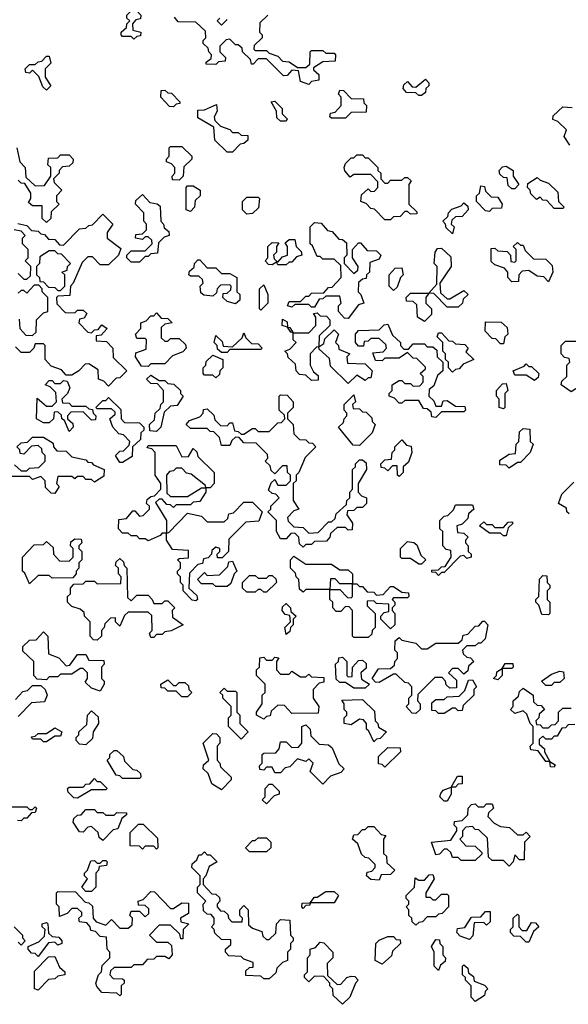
# Model space of a CAD drawing. Extents: x 2494118 to 2687960, y 757339 to 915227.
# Tile 106 of 256: x 2626480 to 2628425, y 763790 to 767279. Entities that reach past the tile are written whole.
import ezdxf

# ---------------------------------------------------------------- set-up
doc = ezdxf.new("R2010")
doc.units = 0

msp = doc.modelspace()

# ---------------------------------------------------------------- linework, layer by layer
at = {"layer": '0CON20XD'}
for points in [[(2626885, 767210), (2626875, 767220), (2626845, 767220), (2626840, 767225), (2626840, 767235), (2626858.3, 767251.7), (2626860, 767265), (2626870, 767275), (2626860, 767285), (2626860, 767295), (2626875, 767310), (2626895, 767310), (2626910, 767295), (2626908.3, 767281.7), (2626891.7, 767278.3), (2626880, 767265), (2626881.7, 767241.7), (2626910, 767235), (2626908.3, 767221.7), (2626895, 767220), (2626885, 767210)], [(2627505, 767050), (2627475, 767060), (2627468.3, 767098.3), (2627445, 767100), (2627428.3, 767081.7), (2627415, 767080), (2627355, 767140), (2627325, 767140), (2627308.3, 767121.7), (2627301.7, 767121.7), (2627298.3, 767138.3), (2627270, 767165), (2627268.3, 767178.3), (2627255, 767190), (2627245, 767190), (2627225, 767210), (2627211.7, 767208.3), (2627190, 767185), (2627190, 767165), (2627210, 767145), (2627208.3, 767131.7), (2627185, 767130), (2627175, 767120), (2627141.7, 767121.7), (2627141.7, 767128.3), (2627158.3, 767141.7), (2627160, 767155), (2627150, 767165), (2627148.3, 767178.3), (2627130, 767195), (2627130, 767205), (2627140, 767215), (2627138.3, 767238.3), (2627105, 767270), (2627041.7, 767271.7), (2627028.3, 767288.3)], [(2627190, 767285), (2627180, 767275), (2627195, 767260), (2627215, 767280)], [(2627360, 767295), (2627331.7, 767268.3), (2627330, 767235), (2627340, 767225), (2627340, 767215), (2627311.7, 767188.3), (2627310, 767175), (2627315, 767170), (2627355, 767170), (2627365, 767160), (2627395, 767150), (2627411.7, 767131.7), (2627435, 767130), (2627465, 767110), (2627495, 767110), (2627508.3, 767121.7), (2627510, 767165), (2627515, 767170), (2627555, 767170), (2627565, 767160), (2627595, 767160), (2627600, 767155), (2627598.3, 767131.7), (2627555, 767130), (2627521.7, 767108.3), (2627521.7, 767101.7), (2627540, 767085), (2627540, 767065), (2627515, 767060), (2627505, 767050)], [(2626575, 767030), (2626561.7, 767041.7), (2626548.3, 767078.3), (2626525, 767100), (2626515, 767090), (2626501.7, 767091.7), (2626500, 767105), (2626515, 767120), (2626535, 767120), (2626545, 767130), (2626558.3, 767131.7), (2626575, 767150), (2626585, 767150), (2626590, 767125), (2626570, 767105), (2626570, 767075), (2626590, 767045), (2626575, 767030)], [(2627905, 767010), (2627895, 767010), (2627885, 767020), (2627851.7, 767021.7), (2627840, 767035), (2627841.7, 767048.3), (2627855, 767060), (2627871.7, 767041.7), (2627885, 767040), (2627918.3, 767068.3), (2627930, 767055), (2627930, 767045), (2627920, 767035), (2627918.3, 767021.7), (2627905, 767010)], [(2627025, 766970), (2627011.7, 766971.7), (2626980, 767005), (2626981.7, 767028.3), (2626995, 767030), (2627005, 767020), (2627018.3, 767018.3), (2627048.3, 766988.3), (2627048.3, 766981.7), (2627035, 766980), (2627025, 766970)], [(2627635, 766930), (2627585, 766930), (2627580, 766935), (2627581.7, 766948.3), (2627598.3, 766951.7), (2627620, 766975), (2627620, 767005), (2627610, 767015), (2627615, 767030), (2627628.3, 767028.3), (2627655, 767000), (2627698.3, 766998.3), (2627700, 766985), (2627710, 766975), (2627708.3, 766951.7), (2627655, 766950), (2627635, 766930)], [(2627425, 766920), (2627405, 766920), (2627391.7, 766931.7), (2627390, 766955), (2627371.7, 766988.3), (2627385, 766990), (2627410, 766965), (2627410, 766945), (2627428.3, 766928.3), (2627425, 766920)], [(2627235, 766810), (2627215, 766810), (2627171.7, 766851.7), (2627168.3, 766898.3), (2627111.7, 766931.7), (2627111.7, 766958.3), (2627135, 766960), (2627178.3, 766978.3), (2627180, 766955), (2627170, 766935), (2627171.7, 766921.7), (2627191.7, 766901.7), (2627225, 766890), (2627235, 766880), (2627255, 766880), (2627265, 766870), (2627288.3, 766868.3), (2627288.3, 766851.7), (2627275, 766840), (2627261.7, 766838.3), (2627235, 766810)], [(2628430, 766835), (2628410, 766865), (2628418.3, 766888.3), (2628388.3, 766918.3), (2628370, 766925), (2628371.7, 766938.3), (2628405, 766970), (2628438.3, 766968.3)], [(2626470, 766825), (2626480, 766775), (2626500, 766755), (2626501.7, 766721.7), (2626535, 766690), (2626568.3, 766691.7), (2626590, 766725), (2626590, 766755), (2626580, 766765), (2626581.7, 766788.3), (2626615, 766790), (2626625, 766800), (2626655, 766800), (2626670, 766785), (2626668.3, 766771.7), (2626655, 766760), (2626631.7, 766758.3), (2626620, 766745), (2626620, 766735), (2626600, 766715), (2626601.7, 766701.7), (2626630, 766675), (2626610, 766655), (2626610, 766635), (2626620, 766625), (2626591.7, 766598.3), (2626590, 766575), (2626575, 766560)], [(2627045, 766710), (2627021.7, 766711.7), (2627020, 766725), (2627030, 766735), (2627030, 766755), (2627018.3, 766768.3), (2627000, 766775), (2627000, 766785), (2627010, 766795), (2627010, 766825), (2627015, 766830), (2627055, 766830), (2627090, 766795), (2627090, 766785), (2627061.7, 766758.3), (2627060, 766725), (2627045, 766710)], [(2627795, 766570), (2627775, 766570), (2627738.3, 766608.3), (2627725, 766610), (2627708.3, 766628.3), (2627690, 766635), (2627691.7, 766658.3), (2627715, 766680), (2627725, 766670), (2627738.3, 766671.7), (2627750, 766685), (2627750, 766705), (2627725, 766730), (2627665, 766730), (2627651.7, 766721.7), (2627633, 766743), (2627630, 766755), (2627635, 766770), (2627655, 766790), (2627665, 766790), (2627675, 766800), (2627695, 766800), (2627705, 766790), (2627715, 766790), (2627750, 766755), (2627750, 766745), (2627760, 766735), (2627760, 766715), (2627775, 766700), (2627785, 766700), (2627795, 766710), (2627835, 766710), (2627845, 766720), (2627855, 766720), (2627868.3, 766708.3), (2627860, 766695), (2627860, 766625), (2627888.3, 766598.3), (2627888.3, 766591.7), (2627865, 766590), (2627855, 766600), (2627845, 766600), (2627828.3, 766581.7), (2627805, 766580), (2627795, 766570)], [(2628235, 766680), (2628225, 766680), (2628211.7, 766691.7), (2628208.3, 766718.3), (2628195, 766720), (2628181.7, 766731.7), (2628180, 766745), (2628191.7, 766758.3), (2628205, 766760), (2628230, 766745), (2628230, 766725), (2628250, 766695), (2628235, 766680)], [(2626575, 766560), (2626560, 766575), (2626560, 766620), (2626525, 766620), (2626511.7, 766631.7), (2626520, 766645), (2626520, 766665), (2626498.3, 766698.3), (2626485, 766700), (2626475, 766710)], [(2628405, 766610), (2628375, 766610), (2628348.3, 766638.3), (2628335, 766640), (2628325, 766650), (2628311.7, 766641.7), (2628291.7, 766661.7), (2628290, 766675), (2628280, 766685), (2628281.7, 766698.3), (2628315, 766720), (2628325, 766710), (2628355, 766700), (2628388.3, 766668.3), (2628390, 766635), (2628410, 766615), (2628405, 766610)], [(2627085, 766600), (2627070, 766605), (2627070, 766685), (2627075, 766690), (2627095, 766690), (2627120, 766675), (2627120, 766655), (2627101.7, 766638.3), (2627100, 766615), (2627085, 766600)], [(2628145, 766600), (2628131.7, 766601.7), (2628100, 766635), (2628100, 766655), (2628110, 766665), (2628115, 766690), (2628128.3, 766688.3), (2628131.7, 766671.7), (2628151.7, 766651.7), (2628175, 766650), (2628190, 766625), (2628188.3, 766611.7), (2628155, 766610), (2628145, 766600)], [(2626905, 766420), (2626875, 766420), (2626860, 766435), (2626860, 766445), (2626875, 766460), (2626925, 766460), (2626950, 766485), (2626948.3, 766498.3), (2626935, 766510), (2626925, 766510), (2626915, 766500), (2626890, 766505), (2626891.7, 766518.3), (2626915, 766520), (2626930, 766535), (2626930, 766555), (2626920, 766565), (2626920, 766595), (2626890, 766625), (2626891.7, 766638.3), (2626915, 766660), (2626941.7, 766631.7), (2626967, 766627), (2626978.3, 766618.3), (2626980, 766565), (2626990, 766555), (2626991.7, 766541.7), (2627008.3, 766528.3), (2627010, 766515), (2626991.7, 766508.3), (2626971.7, 766488.3), (2626968.3, 766451.7), (2626945, 766450), (2626935, 766440), (2626925, 766440), (2626905, 766420)], [(2627285, 766590), (2627270, 766605), (2627270, 766635), (2627285, 766650), (2627325, 766650), (2627330, 766645), (2627327, 766613), (2627305, 766592.5), (2627285, 766590)], [(2628015, 766520), (2627991.7, 766541.7), (2627990, 766555), (2627980, 766565), (2627998.3, 766581.7), (2628000, 766595), (2628011.7, 766608.3), (2628045, 766620), (2628055, 766630), (2628068.3, 766618.3), (2628070, 766605), (2628048.3, 766581.7), (2628025, 766580), (2628011.7, 766568.3), (2628010, 766555), (2628020, 766545), (2628015, 766520)], [(2626473, 766557), (2626505, 766550), (2626521.7, 766531.7), (2626545, 766530), (2626555, 766520), (2626568.3, 766518.3), (2626581.7, 766501.7), (2626605, 766500), (2626621.7, 766481.7), (2626635, 766480), (2626691.7, 766538.3), (2626715, 766540), (2626725, 766550), (2626738.3, 766551.7), (2626775, 766590), (2626810, 766555), (2626790, 766525), (2626790, 766505), (2626838.3, 766468.3), (2626830, 766445), (2626795, 766410), (2626765, 766410), (2626738.3, 766438.3), (2626721.7, 766438.3), (2626701.7, 766418.3), (2626670, 766345), (2626660, 766335), (2626658.3, 766301.7), (2626615, 766300), (2626610, 766295), (2626611.7, 766271.7), (2626641.7, 766241.7), (2626675, 766240), (2626685, 766250), (2626705, 766250), (2626718.3, 766238.3), (2626708.3, 766221.7), (2626691.7, 766218.3), (2626690, 766205), (2626721.7, 766171.7), (2626735, 766170), (2626745, 766180), (2626758.3, 766181.7), (2626771.7, 766198.3), (2626790, 766185), (2626768.3, 766161.7), (2626751.7, 766158.3), (2626751.7, 766141.7), (2626788.3, 766138.3), (2626810, 766115), (2626811.7, 766081.7), (2626860, 766035), (2626835, 766010), (2626821.7, 766008.3), (2626795, 765980)], [(2626475, 766380), (2626495, 766360), (2626505, 766360), (2626518.3, 766371.7), (2626520, 766405), (2626500, 766425), (2626510, 766435), (2626510, 766465), (2626490, 766485), (2626490, 766505), (2626500, 766515), (2626485, 766530), (2626460, 766535)], [(2627645, 766220), (2627631.7, 766221.7), (2627610, 766245), (2627610, 766265), (2627620, 766275), (2627615, 766300), (2627565, 766300), (2627555, 766290), (2627541.7, 766288.3), (2627525, 766260), (2627515, 766260), (2627505, 766270), (2627455, 766270), (2627445, 766260), (2627430, 766265), (2627435, 766280), (2627475, 766280), (2627495, 766300), (2627505, 766300), (2627515, 766310), (2627558.3, 766311.7), (2627575, 766330), (2627588.3, 766331.7), (2627620, 766365), (2627618.3, 766408.3), (2627595, 766430), (2627555, 766430), (2627545, 766440), (2627535, 766440), (2627518.3, 766478.3), (2627510, 766485), (2627510, 766545), (2627525, 766560), (2627548.3, 766558.3), (2627571.7, 766531.7), (2627588.3, 766528.3), (2627611.7, 766501.7), (2627625, 766500), (2627638.3, 766488.3), (2627640, 766445), (2627630, 766435), (2627630, 766415), (2627665, 766380), (2627678.3, 766391.7), (2627680, 766405), (2627660, 766435), (2627660, 766465), (2627681.7, 766488.3), (2627688.3, 766488.3), (2627711.7, 766461.7), (2627745, 766460), (2627760, 766445), (2627755, 766430), (2627721.7, 766418.3), (2627720, 766385), (2627710, 766375), (2627708.3, 766361.7), (2627695, 766360), (2627681.7, 766348.3), (2627680, 766315), (2627690, 766305), (2627700, 766275), (2627681.7, 766268.3), (2627645, 766220)], [(2627425, 766410), (2627395, 766410), (2627390, 766420), (2627375, 766410), (2627361.7, 766411.7), (2627350, 766425), (2627360, 766435), (2627360, 766475), (2627375, 766490), (2627398.3, 766488.3), (2627390, 766475), (2627390, 766455), (2627380, 766445), (2627381.7, 766431.7), (2627395, 766420), (2627411.7, 766438.3), (2627430, 766445), (2627430, 766475), (2627421.7, 766488.3), (2627435, 766500), (2627455, 766500), (2627460, 766475), (2627478.3, 766458.3), (2627480, 766445), (2627461.7, 766438.3), (2627445, 766420), (2627435, 766420), (2627425, 766410)], [(2627915, 766210), (2627890, 766225), (2627888.3, 766268.3), (2627875, 766280), (2627851.7, 766281.7), (2627850, 766295), (2627865, 766310), (2627930, 766310), (2627958.3, 766341.7), (2627960, 766405), (2627950, 766415), (2627952.5, 766455), (2627961.7, 766468.3), (2627975, 766470), (2628008.3, 766438.3), (2628010, 766405), (2627970, 766345), (2627971.7, 766311.7), (2627995, 766290), (2628005, 766290), (2628055, 766320), (2628070, 766305), (2628051.7, 766288.3), (2628050, 766275), (2628035, 766260), (2627995, 766260), (2627948.3, 766308.3), (2627930, 766310), (2627920, 766295), (2627920, 766275), (2627940, 766255), (2627940, 766235), (2627915, 766210)], [(2628355, 766350), (2628338.3, 766368.3), (2628315, 766370), (2628285, 766390), (2628261.7, 766388.3), (2628250, 766375), (2628248.3, 766351.7), (2628225, 766350), (2628210, 766365), (2628210, 766385), (2628198.3, 766398.3), (2628165, 766410), (2628151.7, 766421.7), (2628151.7, 766468.3), (2628165, 766470), (2628175, 766460), (2628208.3, 766458.3), (2628220, 766445), (2628221.7, 766421.7), (2628235, 766420), (2628240, 766425), (2628240, 766465), (2628230, 766475), (2628245, 766490), (2628255, 766480), (2628265, 766480), (2628271.7, 766461.7), (2628301.7, 766431.7), (2628345, 766430), (2628368.3, 766408.3), (2628370, 766385), (2628355, 766350)], [(2626625, 766320), (2626640, 766335), (2626640, 766375), (2626630, 766385), (2626648.3, 766391.7), (2626650, 766405), (2626660, 766415), (2626628.3, 766448.3), (2626615, 766450), (2626605, 766460), (2626585, 766460), (2626551.7, 766438.3), (2626550, 766415), (2626540, 766405), (2626540, 766375), (2626550, 766365), (2626551.7, 766351.7), (2626565, 766350), (2626581.7, 766331.7), (2626605, 766330), (2626615, 766320), (2626625, 766320)], [(2627245, 766272.5), (2627215, 766280), (2627200, 766295), (2627201.7, 766308.3), (2627215, 766310), (2627228.3, 766321.7), (2627230, 766335), (2627225, 766340), (2627191.7, 766338.3), (2627180, 766325), (2627178.3, 766311.7), (2627165, 766300), (2627133, 766303), (2627121.7, 766311.7), (2627120, 766335), (2627130, 766345), (2627128.3, 766358.3), (2627115, 766370), (2627085, 766370), (2627080, 766375), (2627081.7, 766388.3), (2627098.3, 766401.7), (2627100, 766415), (2627111.7, 766428.3), (2627118.3, 766428.3), (2627145, 766400), (2627175, 766400), (2627195, 766380), (2627225, 766380), (2627250, 766365), (2627250, 766315), (2627260, 766305), (2627260, 766285), (2627245, 766272.5)], [(2627805, 766320), (2627790, 766335), (2627790, 766375), (2627811.7, 766398.3), (2627835, 766400), (2627840, 766375), (2627830, 766365), (2627818.3, 766331.7), (2627805, 766320)], [(2626478.3, 766218.3), (2626480, 766185), (2626501.7, 766161.7), (2626525, 766160), (2626538.3, 766171.7), (2626540, 766215), (2626565, 766240), (2626580, 766245), (2626580, 766295), (2626560, 766315), (2626560, 766325), (2626548.3, 766338.3), (2626531.7, 766338.3), (2626505, 766310), (2626495, 766320), (2626485, 766320), (2626475, 766310)], [(2627335, 766250), (2627330, 766255), (2627330, 766325), (2627345, 766340), (2627360, 766305), (2627360, 766275), (2627335, 766250)], [(2626935, 766050), (2626911.7, 766051.7), (2626890, 766085), (2626891.7, 766098.3), (2626928.3, 766111.7), (2626930, 766145), (2626925, 766150), (2626895, 766150), (2626890, 766165), (2626910, 766185), (2626910, 766205), (2626928.3, 766211.7), (2626945, 766230), (2626955, 766230), (2626965, 766240), (2626981.7, 766221.7), (2627005, 766220), (2627020, 766205), (2626995, 766200), (2626981.7, 766188.3), (2626981.7, 766151.7), (2626995, 766140), (2627005, 766140), (2627015, 766150), (2627045, 766150), (2627068.3, 766128.3), (2627070, 766115), (2627058.3, 766101.7), (2627021.7, 766088.3), (2626995, 766060), (2626945, 766060), (2626935, 766050)], [(2627645, 765990), (2627581.7, 766051.7), (2627578.3, 766078.3), (2627541.7, 766111.7), (2627540, 766120), (2627531.7, 766118.3), (2627510, 766095), (2627510, 766055), (2627521.7, 766031.7), (2627538.3, 766018.3), (2627538.3, 766001.7), (2627515, 766000), (2627495, 766020), (2627471.7, 766021.7), (2627460, 766035), (2627458.3, 766058.3), (2627431.7, 766081.7), (2627430, 766095), (2627420, 766105), (2627438.3, 766111.7), (2627460, 766135), (2627450, 766145), (2627450, 766170), (2627441.7, 766171.7), (2627430, 766190), (2627410, 766195), (2627411.7, 766218.3), (2627428.3, 766208.3), (2627430, 766190), (2627438.3, 766188.3), (2627450, 766170), (2627505, 766170), (2627530, 766195), (2627530, 766225), (2627521.7, 766238.3), (2627535, 766240), (2627545, 766230), (2627568.3, 766228.3), (2627580, 766215), (2627580, 766195), (2627541.7, 766158.3), (2627540, 766120), (2627558.3, 766131.7), (2627561.7, 766148.3), (2627595, 766180), (2627610, 766165), (2627600, 766135), (2627610, 766125), (2627611.7, 766111.7), (2627650, 766095), (2627640, 766085), (2627641.7, 766061.7), (2627705, 766060), (2627730, 766035), (2627725, 766010), (2627715, 766010), (2627705, 766000), (2627675, 766020), (2627645, 765990)], [(2627955, 765870), (2627941.7, 765871.7), (2627938.3, 765888.3), (2627925, 765900), (2627911.7, 765901.7), (2627895, 765930), (2627845, 765930), (2627835, 765920), (2627825, 765920), (2627808.3, 765938.3), (2627790, 765945), (2627790, 765955), (2627800, 765965), (2627800, 765985), (2627825, 766000), (2627835, 766000), (2627845, 765990), (2627865, 765990), (2627875, 765980), (2627898.3, 765981.7), (2627910, 765995), (2627910, 766015), (2627900, 766025), (2627918.3, 766041.7), (2627918.3, 766048.3), (2627888.3, 766078.3), (2627875, 766080), (2627855, 766100), (2627825, 766080), (2627775, 766080), (2627765, 766070), (2627741.7, 766071.7), (2627731.7, 766098.3), (2627768.3, 766101.7), (2627780, 766115), (2627778.3, 766128.3), (2627755, 766150), (2627725, 766150), (2627715, 766140), (2627701.7, 766138.3), (2627698.3, 766121.7), (2627681.7, 766121.7), (2627670, 766135), (2627670, 766165), (2627681.7, 766178.3), (2627755, 766180), (2627771.7, 766198.3), (2627785, 766200), (2627801.7, 766161.7), (2627830, 766135), (2627830, 766125), (2627841.7, 766111.7), (2627858.3, 766111.7), (2627875, 766130), (2627915, 766130), (2627925, 766120), (2627945, 766120), (2627958.3, 766108.3), (2627960, 766085), (2627980, 766065), (2627980, 766035), (2627961.7, 766018.3), (2627948.3, 765981.7), (2627931.7, 765968.3), (2627930, 765945), (2627948.3, 765928.3), (2627955, 765910), (2627975, 765910), (2627981.7, 765928.3), (2627995, 765930), (2628025, 765910), (2628058.3, 765908.3), (2628060, 765895), (2628055, 765890), (2627975, 765890), (2627955, 765870)], [(2628195, 766130), (2628185, 766130), (2628168.3, 766148.3), (2628155, 766150), (2628130, 766175), (2628131.7, 766208.3), (2628187, 766207), (2628208.3, 766188.3), (2628210, 766165), (2628200, 766155), (2628195, 766130)], [(2627215, 766100), (2627195, 766100), (2627181.7, 766111.7), (2627180, 766125), (2627170, 766135), (2627175, 766160), (2627198.3, 766138.3), (2627201.7, 766121.7), (2627235, 766120), (2627268.3, 766151.7), (2627275, 766170), (2627281.7, 766151.7), (2627301.7, 766131.7), (2627325, 766130), (2627340, 766115), (2627335, 766110), (2627225, 766110), (2627215, 766100)], [(2628015, 766030), (2628000, 766045), (2628000, 766065), (2627990, 766075), (2627990, 766095), (2627980, 766105), (2627980, 766135), (2627960, 766155), (2627965, 766170), (2627975, 766170), (2628001.7, 766141.7), (2628015, 766140), (2628025, 766130), (2628058.3, 766128.3), (2628070, 766115), (2628061.7, 766101.7), (2628090, 766075), (2628051.7, 766058.3), (2628038.3, 766041.7), (2628025, 766040), (2628015, 766030)], [(2626795, 765980), (2626778.3, 765998.3), (2626760, 766005), (2626758.3, 766038.3), (2626725, 766060), (2626711.7, 766058.3), (2626690, 766035), (2626665, 766020), (2626645, 766020), (2626628.3, 766038.3), (2626591.7, 766051.7), (2626570, 766075), (2626570, 766125), (2626565, 766130), (2626535, 766130), (2626530, 766115), (2626515, 766100), (2626485, 766100), (2626465, 766120)], [(2628435, 765960), (2628400, 765985), (2628401.7, 765998.3), (2628420, 766015), (2628420, 766055), (2628430, 766065), (2628428.3, 766078.3), (2628411.7, 766081.7), (2628400, 766095), (2628400, 766125), (2628415, 766140), (2628475, 766140), (2628490, 766125), (2628490, 766095), (2628500, 766085), (2628500, 766075), (2628470, 766045), (2628468.3, 765981.7), (2628435, 765960)], [(2627175, 766010), (2627165, 766020), (2627135, 766020), (2627130, 766025), (2627130, 766045), (2627140, 766055), (2627141.7, 766068.3), (2627165, 766090), (2627200, 766075), (2627200, 766045), (2627190, 766035), (2627188.3, 766021.7), (2627175, 766010)], [(2628305, 766000), (2628275, 766020), (2628235, 766020), (2628230, 766035), (2628268.3, 766051.7), (2628275, 766060), (2628285, 766050), (2628295, 766050), (2628320, 766025), (2628318.3, 766011.7), (2628305, 766000)], [(2626965, 765820), (2626941.7, 765821.7), (2626940, 765845), (2626958.3, 765861.7), (2626960, 765885), (2626978.3, 765901.7), (2626980, 765915), (2626990, 765925), (2626990, 765965), (2626968.3, 765988.3), (2626945, 765990), (2626930, 766005), (2626945, 766020), (2626975, 766000), (2626995, 766000), (2627005, 765990), (2627027, 765987), (2627050, 765965), (2627050, 765955), (2627060, 765945), (2627038.3, 765911.7), (2627015, 765910), (2626991.7, 765888.3), (2626980, 765835), (2626965, 765820)], [(2626655, 765820), (2626638.3, 765858.3), (2626630, 765865), (2626628.3, 765878.3), (2626615, 765890), (2626601.7, 765888.3), (2626600, 765865), (2626585, 765850), (2626565, 765850), (2626540, 765865), (2626541.7, 765938.3), (2626575, 765910), (2626595, 765910), (2626610, 765925), (2626608.3, 765958.3), (2626588.3, 765978.3), (2626570, 765985), (2626585, 766000), (2626595, 766000), (2626605, 765990), (2626625, 765990), (2626635, 766000), (2626648.3, 765998.3), (2626657.5, 765975), (2626650, 765955), (2626630, 765935), (2626631.7, 765921.7), (2626655, 765920), (2626665, 765910), (2626715, 765910), (2626725, 765900), (2626738.3, 765898.3), (2626740, 765885), (2626750, 765875), (2626748.3, 765861.7), (2626735, 765860), (2626705, 765890), (2626661.7, 765888.3), (2626650, 765875), (2626650, 765865), (2626668.3, 765848.3), (2626670, 765835), (2626655, 765820)], [(2628195, 765900), (2628180, 765905), (2628180, 765935), (2628170, 765945), (2628170, 765965), (2628191.7, 765988.3), (2628205, 765990), (2628210, 765965), (2628200, 765955), (2628200, 765905), (2628195, 765900)], [(2627485, 765410), (2627471.7, 765421.7), (2627470, 765445), (2627455, 765460), (2627441.7, 765458.3), (2627425, 765440), (2627405, 765440), (2627390, 765465), (2627390, 765505), (2627360, 765535), (2627370, 765545), (2627370, 765555), (2627400, 765585), (2627388.3, 765598.3), (2627375, 765600), (2627361.7, 765611.7), (2627371.7, 765638.3), (2627385, 765650), (2627395, 765630), (2627425, 765630), (2627440, 765645), (2627440, 765665), (2627430, 765675), (2627428.3, 765698.3), (2627411.7, 765698.3), (2627385, 765670), (2627371.7, 765681.7), (2627368.3, 765698.3), (2627350, 765715), (2627360, 765725), (2627358.3, 765738.3), (2627318.3, 765778.3), (2627275, 765780), (2627258.3, 765798.3), (2627245, 765800), (2627231.7, 765788.3), (2627225, 765770), (2627195, 765770), (2627188.3, 765798.3), (2627168.3, 765818.3), (2627155, 765820), (2627145, 765830), (2627085, 765830), (2627070, 765845), (2627081.7, 765858.3), (2627118.3, 765871.7), (2627130, 765885), (2627131.7, 765898.3), (2627145, 765900), (2627168.3, 765878.3), (2627171.7, 765861.7), (2627191.7, 765841.7), (2627215, 765840), (2627225, 765850), (2627235, 765850), (2627241.7, 765821.7), (2627255, 765820), (2627265, 765810), (2627275, 765810), (2627305, 765830), (2627315, 765830), (2627325, 765820), (2627365, 765820), (2627395, 765850), (2627408.3, 765851.7), (2627420, 765865), (2627418.3, 765878.3), (2627400, 765895), (2627400, 765945), (2627405, 765950), (2627428.3, 765948.3), (2627450, 765925), (2627450, 765905), (2627430, 765885), (2627430, 765865), (2627450, 765845), (2627451.7, 765811.7), (2627471.7, 765791.7), (2627495, 765790), (2627505, 765780), (2627518.3, 765778.3), (2627530, 765765), (2627491.7, 765728.3), (2627470, 765675), (2627460, 765665), (2627460, 765645), (2627450, 765635), (2627450, 765575), (2627470, 765545), (2627451.7, 765538.3), (2627430, 765515), (2627431.7, 765501.7), (2627451.7, 765481.7), (2627485, 765480), (2627505, 765460), (2627538.3, 765461.7), (2627575, 765500), (2627585, 765500), (2627598.3, 765511.7), (2627601.7, 765528.3), (2627638.3, 765561.7), (2627640, 765575), (2627650, 765585), (2627650, 765605), (2627660, 765615), (2627660, 765685), (2627670, 765695), (2627670, 765705), (2627685, 765720), (2627695, 765720), (2627708.3, 765708.3), (2627710, 765685), (2627680, 765635), (2627680, 765605), (2627691.7, 765591.7), (2627710, 765585), (2627710, 765565), (2627695, 765550), (2627675, 765550), (2627665, 765540), (2627641.7, 765538.3), (2627640, 765525), (2627660, 765495), (2627658.3, 765471.7), (2627645, 765470), (2627635, 765480), (2627605, 765480), (2627581.7, 765458.3), (2627580, 765445), (2627568.3, 765431.7), (2627525, 765430), (2627515, 765420), (2627495, 765420), (2627485, 765410)], [(2627685, 765770), (2627661.7, 765771.7), (2627610, 765835), (2627628.3, 765851.7), (2627630, 765865), (2627640, 765875), (2627640, 765885), (2627630, 765895), (2627630, 765915), (2627665, 765950), (2627670, 765925), (2627660, 765915), (2627661.7, 765901.7), (2627685, 765900), (2627695, 765890), (2627708.3, 765888.3), (2627728.3, 765868.3), (2627730, 765855), (2627740, 765845), (2627730, 765815), (2627685, 765770)], [(2626845, 765710), (2626835, 765710), (2626820, 765735), (2626835, 765750), (2626848.3, 765751.7), (2626868.3, 765771.7), (2626870, 765785), (2626848.3, 765808.3), (2626831.7, 765811.7), (2626810, 765835), (2626800, 765865), (2626818.3, 765881.7), (2626818.3, 765888.3), (2626805, 765900), (2626755, 765900), (2626750, 765905), (2626775, 765930), (2626785, 765930), (2626795, 765940), (2626838.3, 765898.3), (2626840, 765865), (2626851.7, 765851.7), (2626905, 765850), (2626920, 765835), (2626920, 765825), (2626910, 765815), (2626908.3, 765791.7), (2626880, 765765), (2626878.3, 765731.7), (2626845, 765710)], [(2628215, 765690), (2628205, 765700), (2628181.7, 765701.7), (2628181.7, 765718.3), (2628215, 765740), (2628238.3, 765741.7), (2628240, 765775), (2628250, 765785), (2628251.7, 765818.3), (2628265, 765830), (2628288.3, 765828.3), (2628290, 765785), (2628300, 765775), (2628290, 765745), (2628255, 765710), (2628245, 765710), (2628215, 765690)], [(2626461.7, 765701.7), (2626485, 765680), (2626505, 765680), (2626515, 765690), (2626548.3, 765691.7), (2626570, 765715), (2626570, 765735), (2626560, 765745), (2626558.3, 765758.3), (2626545, 765770), (2626521.7, 765768.3), (2626495, 765740), (2626481.7, 765741.7), (2626480, 765755), (2626470, 765765), (2626485, 765780), (2626508.3, 765781.7), (2626525, 765800), (2626565, 765800), (2626598.3, 765778.3), (2626600, 765765), (2626611.7, 765751.7), (2626645, 765750), (2626665, 765730), (2626715, 765720), (2626721.7, 765711.7), (2626735, 765710), (2626741.7, 765701.7), (2626780, 765685), (2626778.3, 765661.7), (2626745, 765640), (2626735, 765650), (2626715, 765650), (2626705, 765660), (2626685, 765660), (2626675, 765652.5), (2626665, 765660), (2626615, 765660), (2626610, 765635), (2626620, 765625), (2626605, 765600), (2626591.7, 765601.7), (2626571.7, 765621.7), (2626570, 765645), (2626555, 765660), (2626525, 765650), (2626515, 765660), (2626445, 765660)], [(2627105, 765220), (2627091.7, 765221.7), (2627060, 765255), (2627060, 765275), (2627050, 765285), (2627050, 765305), (2627040, 765315), (2627040, 765325), (2627050, 765335), (2627050, 765355), (2627040, 765365), (2627045, 765370), (2627078.3, 765371.7), (2627078.3, 765398.3), (2627021.7, 765401.7), (2627000, 765435), (2627000, 765460), (2626985, 765460), (2626978.3, 765451.7), (2626935, 765432.5), (2626925, 765440), (2626905, 765440), (2626895, 765450), (2626875, 765450), (2626865, 765460), (2626845, 765460), (2626830, 765475), (2626831.7, 765508.3), (2626858.3, 765511.7), (2626881.7, 765538.3), (2626888.3, 765538.3), (2626905, 765520), (2626918.3, 765521.7), (2626940, 765545), (2626940, 765555), (2626930, 765565), (2626931.7, 765578.3), (2626945, 765590), (2626958.3, 765591.7), (2626980, 765615), (2626980, 765635), (2626960, 765665), (2626960, 765745), (2626948.3, 765758.3), (2626931.7, 765761.7), (2626935, 765770), (2627035, 765770), (2627055, 765730), (2627078.3, 765731.7), (2627095, 765760), (2627108.3, 765748.3), (2627111.7, 765731.7), (2627170, 765675), (2627170, 765635), (2627155, 765620), (2627140, 765620), (2627140, 765605), (2627118.3, 765571.7), (2627095, 765570), (2627085, 765560), (2627035, 765560), (2627025, 765550), (2627015, 765560), (2627001.7, 765561.7), (2626985, 765580), (2626975, 765580), (2626961.7, 765568.3), (2627000, 765505), (2627000, 765460), (2627008.3, 765461.7), (2627075, 765530), (2627125, 765520), (2627145, 765500), (2627205, 765500), (2627218.3, 765511.7), (2627221.7, 765528.3), (2627238.3, 765531.7), (2627275, 765570), (2627305, 765570), (2627340, 765535), (2627328.3, 765501.7), (2627281.7, 765498.3), (2627221.7, 765438.3), (2627220, 765395), (2627198.3, 765371.7), (2627181.7, 765371.7), (2627180, 765385), (2627190, 765395), (2627190, 765405), (2627175, 765410), (2627161.7, 765398.3), (2627160, 765385), (2627148.3, 765371.7), (2627131.7, 765368.3), (2627128.3, 765351.7), (2627111.7, 765348.3), (2627081.7, 765318.3), (2627080, 765265), (2627108.3, 765238.3), (2627110, 765225), (2627105, 765220)], [(2627825, 765660), (2627820, 765665), (2627818.3, 765698.3), (2627801.7, 765698.3), (2627785, 765680), (2627775, 765690), (2627761.7, 765691.7), (2627760, 765705), (2627775, 765720), (2627798.3, 765721.7), (2627800, 765745), (2627810, 765755), (2627810, 765765), (2627835, 765790), (2627851.7, 765771.7), (2627868.3, 765768.3), (2627870, 765745), (2627858.3, 765711.7), (2627840, 765695), (2627840, 765675), (2627825, 765660)], [(2627075, 765590), (2627125, 765620), (2627140, 765620), (2627138.3, 765628.3), (2627088.3, 765668.3), (2627071.7, 765671.7), (2627055, 765690), (2627035, 765690), (2627025, 765680), (2627011.7, 765678.3), (2627000, 765665), (2627001.7, 765601.7), (2627015, 765590), (2627075, 765590)], [(2628428.3, 765528.3), (2628420, 765535), (2628418.3, 765548.3), (2628390, 765565), (2628401.7, 765598.3), (2628445, 765640)], [(2627965, 765310), (2627955, 765320), (2627941.7, 765321.7), (2627941.7, 765328.3), (2627965, 765330), (2627975, 765340), (2627988.3, 765341.7), (2628010, 765375), (2628008.3, 765398.3), (2627991.7, 765401.7), (2627980, 765415), (2627980, 765465), (2627970, 765475), (2627970, 765505), (2627985, 765520), (2627998.3, 765521.7), (2628018.3, 765541.7), (2628025, 765560), (2628085, 765560), (2628090, 765545), (2628071.7, 765528.3), (2628068.3, 765511.7), (2628048.3, 765491.7), (2628030, 765485), (2628031.7, 765461.7), (2628055, 765460), (2628070, 765445), (2628060, 765435), (2628060, 765425), (2628070, 765415), (2628070, 765395), (2628080, 765385), (2628080, 765375), (2628065, 765370), (2628055, 765380), (2628041.7, 765378.3), (2627985, 765320), (2627975, 765320), (2627965, 765310)], [(2628205, 765450), (2628195, 765450), (2628185, 765460), (2628145, 765460), (2628110, 765485), (2628125, 765500), (2628135, 765490), (2628155, 765490), (2628165, 765480), (2628195, 765480), (2628211.7, 765498.3), (2628225, 765500), (2628230, 765495), (2628211.7, 765478.3), (2628205, 765450)], [(2626515, 765280), (2626498.3, 765318.3), (2626490, 765325), (2626490, 765375), (2626531.7, 765418.3), (2626565, 765420), (2626575, 765430), (2626598.3, 765408.3), (2626600, 765385), (2626621.7, 765361.7), (2626655, 765360), (2626670, 765375), (2626670, 765405), (2626660, 765415), (2626661.7, 765428.3), (2626675, 765440), (2626698.3, 765438.3), (2626700, 765425), (2626690, 765415), (2626690, 765405), (2626700, 765395), (2626700, 765365), (2626690, 765355), (2626690, 765335), (2626680, 765325), (2626680, 765315), (2626668.3, 765301.7), (2626595, 765300), (2626585, 765310), (2626545, 765310), (2626515, 765280)], [(2627905, 765350), (2627895, 765350), (2627865, 765370), (2627835, 765370), (2627830, 765375), (2627830, 765405), (2627855, 765430), (2627877, 765427), (2627888.3, 765418.3), (2627901.7, 765381.7), (2627920, 765365), (2627905, 765350)], [(2626755, 765080), (2626741.7, 765081.7), (2626730, 765095), (2626730, 765145), (2626710, 765165), (2626708.3, 765178.3), (2626695, 765190), (2626665, 765200), (2626650, 765215), (2626650, 765235), (2626660, 765245), (2626660, 765265), (2626671.7, 765278.3), (2626705, 765280), (2626715, 765290), (2626745, 765290), (2626755, 765280), (2626838.3, 765281.7), (2626840, 765305), (2626830, 765315), (2626830, 765335), (2626820, 765345), (2626821.7, 765358.3), (2626835, 765370), (2626848.3, 765358.3), (2626850, 765345), (2626860, 765335), (2626861.7, 765231.7), (2626875, 765220), (2626895, 765240), (2626935, 765240), (2626950, 765225), (2626955, 765210), (2626985, 765210), (2626995, 765220), (2627005, 765220), (2627030, 765195), (2627020, 765185), (2627021.7, 765161.7), (2627060, 765135), (2627017, 765113), (2626995, 765110), (2626985, 765100), (2626965, 765100), (2626955, 765090), (2626945, 765090), (2626940, 765105), (2626950, 765115), (2626948.3, 765168.3), (2626935, 765180), (2626865, 765180), (2626851.7, 765168.3), (2626835, 765130), (2626820, 765145), (2626820, 765160), (2626801.7, 765158.3), (2626781.7, 765138.3), (2626780, 765125), (2626770, 765115), (2626770, 765095), (2626755, 765080)], [(2627215, 765270), (2627175, 765270), (2627165, 765280), (2627125, 765280), (2627110, 765295), (2627135, 765320), (2627145, 765310), (2627188.3, 765311.7), (2627218.3, 765341.7), (2627221.7, 765358.3), (2627235, 765360), (2627250, 765325), (2627240, 765315), (2627228.3, 765281.7), (2627215, 765270)], [(2627715, 765090), (2627665, 765090), (2627660, 765095), (2627660, 765185), (2627648.3, 765198.3), (2627635, 765200), (2627618.3, 765181.7), (2627601.7, 765181.7), (2627590, 765195), (2627590, 765215), (2627580, 765225), (2627580, 765260), (2627495, 765260), (2627485, 765250), (2627471.7, 765261.7), (2627470, 765295), (2627460, 765305), (2627458.3, 765318.3), (2627440, 765335), (2627440, 765365), (2627451.7, 765378.3), (2627495, 765350), (2627585, 765350), (2627615, 765330), (2627645, 765330), (2627660, 765315), (2627660, 765280), (2627675, 765280), (2627685, 765270), (2627695, 765270), (2627711.7, 765251.7), (2627735, 765250), (2627745, 765240), (2627768.3, 765241.7), (2627795, 765270), (2627805, 765270), (2627835, 765250), (2627858.3, 765248.3), (2627860, 765235), (2627855, 765230), (2627805, 765230), (2627800, 765225), (2627810, 765215), (2627810, 765205), (2627800, 765195), (2627800, 765185), (2627810, 765175), (2627810, 765135), (2627795, 765120), (2627760, 765155), (2627760, 765165), (2627771.7, 765178.3), (2627788.3, 765181.7), (2627788.3, 765208.3), (2627745, 765210), (2627735, 765220), (2627711.7, 765218.3), (2627711.7, 765201.7), (2627740, 765175), (2627740, 765125), (2627730, 765115), (2627728.3, 765101.7), (2627715, 765090)], [(2627355, 765250), (2627345, 765250), (2627335, 765260), (2627325, 765260), (2627315, 765250), (2627285, 765250), (2627270, 765265), (2627270, 765285), (2627295, 765310), (2627315, 765310), (2627325, 765300), (2627355, 765300), (2627365, 765310), (2627375, 765310), (2627388.3, 765298.3), (2627390, 765285), (2627355, 765250)], [(2627655, 765230), (2627660, 765235), (2627660, 765280), (2627615, 765280), (2627598.3, 765298.3), (2627581.7, 765298.3), (2627580, 765260), (2627615, 765260), (2627641.7, 765231.7), (2627655, 765230)], [(2628355, 765170), (2628331.7, 765171.7), (2628320, 765205), (2628310, 765215), (2628310, 765225), (2628320, 765235), (2628323, 765297), (2628335, 765310), (2628348.3, 765308.3), (2628350, 765285), (2628360, 765275), (2628360, 765265), (2628350, 765255), (2628350, 765225), (2628360, 765215), (2628360, 765175), (2628355, 765170)], [(2627425, 765100), (2627420, 765125), (2627440, 765145), (2627438.3, 765168.3), (2627421.7, 765171.7), (2627410, 765185), (2627411.7, 765198.3), (2627425, 765210), (2627440, 765195), (2627441.7, 765181.7), (2627460, 765165), (2627450, 765155), (2627450, 765135), (2627440, 765125), (2627438.3, 765111.7), (2627425, 765100)], [(2627885, 764820), (2627871.7, 764821.7), (2627850, 764845), (2627860, 764855), (2627860, 764875), (2627870, 764885), (2627870, 764915), (2627858.3, 764928.3), (2627845, 764930), (2627815, 764960), (2627805, 764960), (2627755, 764930), (2627741.7, 764931.7), (2627730, 764945), (2627751.7, 764978.3), (2627795, 764980), (2627808.3, 764991.7), (2627810, 765005), (2627820, 765015), (2627820, 765035), (2627810, 765045), (2627811.7, 765078.3), (2627825, 765090), (2627835, 765080), (2627885, 765070), (2627905, 765050), (2627925, 765050), (2627955, 765070), (2628035, 765070), (2628048.3, 765081.7), (2628051.7, 765098.3), (2628068.3, 765101.7), (2628095, 765130), (2628108.3, 765131.7), (2628121.7, 765148.3), (2628128.3, 765148.3), (2628140, 765135), (2628130, 765085), (2628115, 765070), (2628105, 765070), (2628095, 765060), (2628065, 765060), (2628050, 765045), (2628051.7, 765031.7), (2628065, 765020), (2628078.3, 765018.3), (2628090, 765005), (2628071.7, 764988.3), (2628068.3, 764971.7), (2628055, 764960), (2628035, 764980), (2628015, 764980), (2628000, 764965), (2628028.3, 764938.3), (2628028.3, 764911.7), (2628005, 764910), (2627991.7, 764921.7), (2627990, 764935), (2627978.3, 764948.3), (2627951.7, 764948.3), (2627891.7, 764888.3), (2627890, 764865), (2627900, 764855), (2627900, 764835), (2627885, 764820)], [(2626765, 764900), (2626735, 764910), (2626711.7, 764931.7), (2626720, 764945), (2626720, 764965), (2626705, 764980), (2626695, 764980), (2626665, 764960), (2626625, 764960), (2626615, 764950), (2626585, 764950), (2626575, 764940), (2626541.7, 764941.7), (2626530, 764955), (2626530, 765005), (2626491.7, 765041.7), (2626491.7, 765058.3), (2626515, 765080), (2626538.3, 765081.7), (2626565, 765110), (2626580, 765095), (2626581.7, 765031.7), (2626618.3, 765018.3), (2626645, 764990), (2626658.3, 764991.7), (2626685, 765030), (2626715, 765030), (2626725, 765010), (2626778.3, 765008.3), (2626780, 764995), (2626770, 764985), (2626770, 764945), (2626780, 764935), (2626780, 764925), (2626765, 764900)], [(2627345, 764800), (2627320, 764815), (2627320, 764825), (2627340, 764855), (2627340, 764885), (2627350, 764895), (2627350, 764925), (2627320, 764955), (2627320, 764975), (2627330, 764985), (2627331.7, 765018.3), (2627345, 765020), (2627355, 765010), (2627375, 765010), (2627385, 765020), (2627398.3, 765018.3), (2627390, 765005), (2627390, 764975), (2627405, 764960), (2627435, 764960), (2627445, 764970), (2627475, 764950), (2627495, 764950), (2627505, 764960), (2627515, 764950), (2627558.3, 764948.3), (2627558.3, 764931.7), (2627541.7, 764928.3), (2627520, 764905), (2627520, 764875), (2627540, 764845), (2627538.3, 764821.7), (2627445, 764820), (2627418.3, 764848.3), (2627395, 764850), (2627371.7, 764828.3), (2627368.3, 764811.7), (2627355, 764810), (2627345, 764800)], [(2627705, 764910), (2627665, 764910), (2627635, 764930), (2627615, 764930), (2627601.7, 764941.7), (2627600, 764995), (2627610, 765005), (2627611.7, 765018.3), (2627625, 765020), (2627640, 765005), (2627640, 764955), (2627645, 764950), (2627658.3, 764951.7), (2627660, 764985), (2627681.7, 765008.3), (2627695, 765010), (2627708.3, 764998.3), (2627708.3, 764981.7), (2627690, 764965), (2627691.7, 764941.7), (2627720, 764925), (2627705, 764910)], [(2628175, 764940), (2628160, 764945), (2628170, 764955), (2628171.7, 764968.3), (2628190, 764980), (2628201.7, 764998.3), (2628228.3, 764998.3), (2628230, 764985), (2628225, 764980), (2628190, 764980), (2628190, 764955), (2628175, 764940)], [(2628365, 764920), (2628345, 764920), (2628330, 764935), (2628365, 764960), (2628395, 764970), (2628408.3, 764968.3), (2628410, 764945), (2628395, 764930), (2628375, 764930), (2628365, 764920)], [(2627075, 764880), (2627055, 764880), (2627035, 764900), (2627005, 764900), (2626995, 764910), (2626981.7, 764911.7), (2626980, 764925), (2627005, 764940), (2627025, 764920), (2627035, 764920), (2627045, 764930), (2627065, 764930), (2627078.3, 764918.3), (2627080, 764905), (2627090, 764895), (2627075, 764880)], [(2627985, 764820), (2627965, 764820), (2627955, 764830), (2627941.7, 764831.7), (2627941.7, 764858.3), (2627955, 764870), (2627985, 764870), (2627995, 764880), (2628038.3, 764881.7), (2628058.3, 764901.7), (2628071.7, 764938.3), (2628085, 764940), (2628100, 764915), (2628090, 764905), (2628090, 764885), (2628051.7, 764848.3), (2628048.3, 764831.7), (2628035, 764830), (2628025, 764840), (2628015, 764840), (2627985, 764820)], [(2626465, 764870), (2626491.7, 764898.3), (2626508.3, 764901.7), (2626525, 764920), (2626555, 764920), (2626570, 764905), (2626577.5, 764885), (2626568.3, 764861.7), (2626521.7, 764858.3), (2626475, 764810)], [(2627265, 764730), (2627220, 764775), (2627220, 764805), (2627230, 764815), (2627230, 764845), (2627200, 764875), (2627200, 764885), (2627190, 764895), (2627205, 764910), (2627215, 764900), (2627245, 764900), (2627250, 764895), (2627250, 764825), (2627260, 764815), (2627260, 764785), (2627290, 764755), (2627265, 764730)], [(2628375, 764630), (2628361.7, 764631.7), (2628360, 764650), (2628345, 764650), (2628318.3, 764688.3), (2628291.7, 764691.7), (2628290, 764705), (2628300, 764715), (2628300, 764775), (2628290, 764785), (2628278.3, 764818.3), (2628265, 764830), (2628235, 764820), (2628220, 764835), (2628230, 764845), (2628230, 764865), (2628248.3, 764881.7), (2628251.7, 764898.3), (2628265, 764910), (2628300, 764885), (2628301.7, 764861.7), (2628315, 764850), (2628328.3, 764848.3), (2628340, 764835), (2628321.7, 764818.3), (2628320, 764805), (2628310, 764795), (2628311.7, 764781.7), (2628325, 764780), (2628335, 764770), (2628355, 764770), (2628365, 764780), (2628378.3, 764781.7), (2628390, 764795), (2628390, 764825), (2628405, 764840), (2628435, 764840)], [(2627735, 764720), (2627718.3, 764758.3), (2627710, 764765), (2627710, 764785), (2627698.3, 764798.3), (2627685, 764800), (2627655, 764780), (2627630, 764785), (2627630, 764805), (2627640, 764815), (2627640, 764825), (2627630, 764835), (2627630, 764855), (2627621.7, 764868.3), (2627695, 764870), (2627738.3, 764828.3), (2627740, 764795), (2627750, 764785), (2627751.7, 764771.7), (2627780, 764755), (2627758.3, 764731.7), (2627745, 764730), (2627735, 764720)], [(2626715, 764710), (2626691.7, 764711.7), (2626680, 764725), (2626680, 764735), (2626690, 764745), (2626690, 764755), (2626718.3, 764781.7), (2626720, 764815), (2626735, 764830), (2626758.3, 764808.3), (2626760, 764785), (2626740, 764755), (2626738.3, 764731.7), (2626715, 764710)], [(2626575, 764720), (2626565, 764720), (2626555, 764730), (2626525, 764730), (2626521.7, 764738.3), (2626535, 764740), (2626545, 764750), (2626575, 764750), (2626605, 764770), (2626630, 764755), (2626625, 764740), (2626605, 764740), (2626575, 764720)], [(2627555, 764570), (2627510, 764615), (2627520, 764645), (2627505, 764660), (2627495, 764650), (2627465, 764660), (2627438.3, 764631.7), (2627421.7, 764628.3), (2627405, 764610), (2627385, 764610), (2627375, 764630), (2627355, 764630), (2627345, 764620), (2627331.7, 764621.7), (2627330, 764635), (2627340, 764645), (2627340, 764675), (2627345, 764680), (2627388.3, 764681.7), (2627400, 764695), (2627405, 764720), (2627425, 764720), (2627445, 764700), (2627468.3, 764701.7), (2627480, 764715), (2627480, 764775), (2627495, 764780), (2627510, 764765), (2627511.7, 764741.7), (2627541.7, 764711.7), (2627575, 764710), (2627588.3, 764698.3), (2627611.7, 764641.7), (2627630, 764625), (2627618.3, 764611.7), (2627581.7, 764598.3), (2627555, 764570)], [(2628448.3, 764781.7), (2628425, 764780), (2628415, 764770), (2628401.7, 764768.3), (2628385, 764740), (2628375, 764740), (2628365, 764730), (2628345, 764730), (2628335, 764740), (2628321.7, 764728.3), (2628321.7, 764711.7), (2628340, 764695), (2628340, 764685), (2628360, 764650), (2628378.3, 764638.3), (2628375, 764630)], [(2627195, 764550), (2627161.7, 764571.7), (2627148.3, 764608.3), (2627130, 764625), (2627131.7, 764638.3), (2627150, 764655), (2627130, 764715), (2627165, 764750), (2627178.3, 764748.3), (2627190, 764735), (2627190, 764715), (2627180, 764705), (2627180, 764655), (2627190, 764645), (2627191.7, 764631.7), (2627230, 764595), (2627230, 764585), (2627195, 764550)], [(2626905, 764590), (2626845, 764590), (2626835, 764600), (2626821.7, 764601.7), (2626790, 764655), (2626800, 764665), (2626800, 764675), (2626815, 764690), (2626825, 764690), (2626848.3, 764668.3), (2626851.7, 764651.7), (2626881.7, 764621.7), (2626895, 764620), (2626908.3, 764608.3), (2626910, 764595), (2626905, 764590)], [(2627775, 764630), (2627765, 764640), (2627751.7, 764641.7), (2627751.7, 764668.3), (2627785, 764700), (2627828.3, 764698.3), (2627830, 764685), (2627775, 764630)], [(2626685, 764520), (2626671.7, 764521.7), (2626651.7, 764541.7), (2626650, 764555), (2626655, 764560), (2626705, 764560), (2626715, 764570), (2626728.3, 764571.7), (2626745, 764590), (2626755, 764580), (2626765, 764580), (2626790, 764555), (2626785, 764550), (2626735, 764550), (2626685, 764520)], [(2627995, 764510), (2627985, 764510), (2627970, 764525), (2627973, 764537), (2627981.7, 764548.3), (2628010, 764560), (2628031.7, 764598.3), (2628048.3, 764598.3), (2628048.3, 764571.7), (2628035, 764570), (2628025, 764560), (2628010, 764560), (2628010, 764535), (2627995, 764510)], [(2627355, 764500), (2627340, 764515), (2627350, 764525), (2627350, 764555), (2627365, 764570), (2627375, 764570), (2627400, 764545), (2627400, 764535), (2627381.7, 764528.3), (2627355, 764500)], [(2626445, 764490), (2626505, 764490), (2626515, 764480), (2626525, 764480), (2626535, 764490), (2626540, 764485), (2626535, 764470), (2626521.7, 764468.3), (2626505, 764450), (2626495, 764450), (2626485, 764440), (2626471.7, 764441.7)], [(2626775, 764370), (2626761.7, 764381.7), (2626758.3, 764398.3), (2626735, 764420), (2626721.7, 764418.3), (2626705, 764400), (2626691.7, 764401.7), (2626670, 764435), (2626671.7, 764448.3), (2626685, 764460), (2626698.3, 764461.7), (2626715, 764480), (2626745, 764480), (2626755, 764470), (2626775, 764470), (2626785, 764460), (2626815, 764460), (2626825, 764470), (2626858.3, 764468.3), (2626858.3, 764461.7), (2626841.7, 764448.3), (2626828.3, 764411.7), (2626811.7, 764408.3), (2626775, 764370)], [(2628215, 764280), (2628195, 764300), (2628155, 764300), (2628141.7, 764311.7), (2628138.3, 764378.3), (2628108.3, 764408.3), (2628095, 764410), (2628085, 764420), (2628061.7, 764418.3), (2628050, 764405), (2628050, 764385), (2628040, 764375), (2628061.7, 764351.7), (2628095, 764350), (2628118.3, 764328.3), (2628118.3, 764321.7), (2628095, 764300), (2628045, 764300), (2628035, 764310), (2628015, 764310), (2628008.3, 764328.3), (2627995, 764340), (2627985, 764340), (2627968.3, 764321.7), (2627955, 764320), (2627940, 764365), (2628008.3, 764371.7), (2628030, 764405), (2628030, 764415), (2628020, 764425), (2628021.7, 764438.3), (2628048.3, 764441.7), (2628068.3, 764461.7), (2628070, 764485), (2628081.7, 764498.3), (2628095, 764500), (2628105, 764490), (2628125, 764490), (2628135, 764500), (2628155, 764500), (2628160, 764485), (2628141.7, 764468.3), (2628140, 764455), (2628161.7, 764431.7), (2628185, 764420), (2628217, 764417), (2628245, 764390), (2628265, 764390), (2628275, 764400), (2628290, 764385), (2628270, 764365), (2628268.3, 764301.7), (2628251.7, 764301.7), (2628235, 764320), (2628230, 764295), (2628215, 764280)], [(2626965, 764340), (2626955, 764350), (2626925, 764350), (2626915, 764340), (2626905, 764350), (2626871.7, 764351.7), (2626871.7, 764398.3), (2626901.7, 764428.3), (2626918.3, 764428.3), (2626968.3, 764378.3), (2626970, 764345), (2626965, 764340)], [(2627755, 764230), (2627725, 764232.5), (2627710, 764245), (2627711.7, 764258.3), (2627728.3, 764261.7), (2627740, 764275), (2627740, 764285), (2627718.3, 764308.3), (2627705, 764310), (2627691.7, 764321.7), (2627678.3, 764358.3), (2627660, 764375), (2627665, 764390), (2627678.3, 764391.7), (2627695, 764410), (2627705, 764410), (2627715, 764420), (2627735, 764420), (2627761.7, 764391.7), (2627778.3, 764388.3), (2627770, 764375), (2627770, 764325), (2627780, 764315), (2627781.7, 764291.7), (2627810, 764265), (2627795, 764250), (2627761.7, 764248.3), (2627755, 764230)], [(2627355, 764330), (2627295, 764330), (2627280, 764345), (2627305, 764370), (2627315, 764370), (2627325, 764380), (2627355, 764380), (2627370, 764365), (2627370, 764345), (2627355, 764330)], [(2627365, 763880), (2627345, 763880), (2627335, 763890), (2627281.7, 763891.7), (2627281.7, 763908.3), (2627295, 763920), (2627308.3, 763921.7), (2627308.3, 763938.3), (2627275, 763950), (2627265, 763960), (2627221.7, 763961.7), (2627210, 763975), (2627210, 763985), (2627228.3, 764001.7), (2627228.3, 764018.3), (2627195, 764020), (2627171.7, 764041.7), (2627170, 764055), (2627160, 764065), (2627170, 764075), (2627170, 764095), (2627158.3, 764108.3), (2627145, 764110), (2627131.7, 764121.7), (2627130, 764145), (2627140, 764155), (2627110, 764185), (2627110, 764205), (2627120, 764215), (2627120, 764245), (2627090, 764275), (2627091.7, 764288.3), (2627108.3, 764301.7), (2627115, 764320), (2627125, 764320), (2627135, 764330), (2627145, 764320), (2627155, 764320), (2627180, 764295), (2627151.7, 764278.3), (2627140, 764245), (2627130, 764235), (2627130, 764215), (2627161.7, 764181.7), (2627175, 764180), (2627188.3, 764168.3), (2627190, 764155), (2627180, 764145), (2627180, 764135), (2627191.7, 764121.7), (2627205, 764120), (2627218.3, 764108.3), (2627220, 764095), (2627231.7, 764081.7), (2627268.3, 764081.7), (2627270, 764095), (2627260, 764105), (2627260, 764125), (2627275, 764140), (2627290, 764125), (2627291.7, 764071.7), (2627305, 764060), (2627338.3, 764048.3), (2627341.7, 764031.7), (2627355, 764020), (2627365, 764020), (2627388.3, 764041.7), (2627390, 764075), (2627405, 764090), (2627438.3, 764088.3), (2627440, 764035), (2627450, 764025), (2627450, 764015), (2627440, 764005), (2627440, 763985), (2627430, 763975), (2627430, 763945), (2627411.7, 763938.3), (2627391.7, 763918.3), (2627388.3, 763901.7), (2627365, 763880)], [(2626735, 764190), (2626715, 764190), (2626700, 764205), (2626720, 764235), (2626710, 764245), (2626710, 764255), (2626720, 764265), (2626731.7, 764298.3), (2626745, 764300), (2626755, 764290), (2626765, 764290), (2626775, 764300), (2626785, 764300), (2626790, 764295), (2626788.3, 764281.7), (2626761.7, 764278.3), (2626760, 764265), (2626750, 764255), (2626750, 764205), (2626735, 764190)], [(2627885, 764070), (2627871.7, 764081.7), (2627870, 764095), (2627860, 764105), (2627860, 764125), (2627850, 764135), (2627860, 764145), (2627860, 764155), (2627850, 764165), (2627850, 764175), (2627880, 764205), (2627881.7, 764238.3), (2627895, 764230), (2627915, 764230), (2627931.7, 764248.3), (2627945, 764250), (2627950, 764235), (2627920, 764185), (2627920, 764170), (2627935, 764170), (2627945, 764160), (2627955, 764160), (2627975, 764180), (2627995, 764180), (2628000, 764175), (2628000, 764135), (2627978.3, 764111.7), (2627965, 764110), (2627955, 764100), (2627925, 764100), (2627908.3, 764081.7), (2627895, 764080), (2627885, 764070)], [(2626835, 763820), (2626825, 763830), (2626771.7, 763831.7), (2626753, 763853), (2626750, 763865), (2626760, 763895), (2626770, 763905), (2626773, 763927), (2626800, 763955), (2626800, 763975), (2626790, 763985), (2626788.3, 764028.3), (2626765, 764030), (2626748.3, 764048.3), (2626731.7, 764051.7), (2626730, 764065), (2626718.3, 764078.3), (2626691.7, 764081.7), (2626690, 764095), (2626700, 764105), (2626700, 764115), (2626685, 764130), (2626665, 764130), (2626648.3, 764111.7), (2626621.7, 764101.7), (2626620, 764135), (2626610, 764145), (2626610, 764185), (2626615, 764190), (2626678.3, 764188.3), (2626711.7, 764151.7), (2626725, 764150), (2626738.3, 764138.3), (2626740, 764095), (2626751.7, 764081.7), (2626785, 764070), (2626805, 764090), (2626835, 764060), (2626865, 764060), (2626878.3, 764071.7), (2626880, 764095), (2626870, 764105), (2626875, 764120), (2626905, 764120), (2626925, 764100), (2626938.3, 764111.7), (2626938.3, 764128.3), (2626925, 764140), (2626901.7, 764141.7), (2626900, 764155), (2626918.3, 764161.7), (2626945, 764190), (2626958.3, 764188.3), (2627015, 764130), (2627025, 764130), (2627055, 764150), (2627078.3, 764148.3), (2627078.3, 764111.7), (2627050, 764095), (2627051.7, 764081.7), (2627080, 764075), (2627060, 764055), (2627058.3, 764021.7), (2627051.7, 764021.7), (2627048.3, 764038.3), (2627015, 764070), (2626975, 764070), (2626940, 764035), (2626965, 764010), (2627005, 764010), (2627018.3, 763998.3), (2627020, 763965), (2627008.3, 763951.7), (2626995, 763960), (2626965, 763960), (2626955, 763950), (2626931.7, 763948.3), (2626915, 763930), (2626885, 763930), (2626875, 763920), (2626815, 763920), (2626801.7, 763908.3), (2626800, 763895), (2626811.7, 763881.7), (2626845, 763880), (2626850, 763875), (2626850, 763865), (2626840, 763855), (2626840, 763825), (2626835, 763820)], [(2627485, 764130), (2627480, 764135), (2627481.7, 764148.3), (2627510, 764150), (2627525, 764170), (2627535, 764170), (2627565, 764190), (2627595, 764190), (2627610, 764175), (2627595, 764150), (2627510, 764150), (2627508.3, 764141.7), (2627495, 764140), (2627485, 764130)], [(2628075, 764020), (2628041.7, 764031.7), (2628030, 764045), (2628031.7, 764058.3), (2628058.3, 764061.7), (2628081.7, 764098.3), (2628115, 764100), (2628131.7, 764118.3), (2628148.3, 764118.3), (2628148.3, 764081.7), (2628135, 764070), (2628125, 764080), (2628091.7, 764078.3), (2628087, 764033), (2628075, 764020)], [(2628285, 764010), (2628275, 764010), (2628255, 764030), (2628231.7, 764031.7), (2628220, 764045), (2628220, 764055), (2628230, 764065), (2628230, 764095), (2628245, 764110), (2628250, 764105), (2628250, 764065), (2628261.7, 764051.7), (2628278.3, 764051.7), (2628295, 764080), (2628308.3, 764078.3), (2628320, 764065), (2628301.7, 764048.3), (2628285, 764010)], [(2626460, 764065), (2626490, 764035), (2626490, 764025), (2626500, 764015), (2626485, 764000)], [(2626545, 763960), (2626535, 763970), (2626521.7, 763971.7), (2626510, 763985), (2626510, 763995), (2626548.3, 764011.7), (2626568.3, 764031.7), (2626570, 764055), (2626560, 764065), (2626560, 764075), (2626575, 764080), (2626580, 764075), (2626581.7, 764041.7), (2626595, 764030), (2626618.3, 764028.3), (2626630, 764015), (2626630, 764005), (2626615, 764000), (2626605, 764010), (2626581.7, 764008.3), (2626545, 763960)], [(2627765, 763932.5), (2627740, 763945), (2627742.5, 764005), (2627755, 764017.5), (2627785, 764030), (2627805, 764030), (2627815, 764020), (2627828.3, 764018.3), (2627830, 764005), (2627801.7, 763978.3), (2627798.3, 763961.7), (2627765, 763932.5)], [(2626485, 764000), (2626475, 764010)], [(2627625, 763790), (2627591.7, 763821.7), (2627590, 763845), (2627580, 763855), (2627580, 763865), (2627558.3, 763888.3), (2627525, 763890), (2627505, 763870), (2627490, 763885), (2627490, 763895), (2627500, 763905), (2627500, 763955), (2627510, 763965), (2627510, 763985), (2627528.3, 763991.7), (2627545, 764010), (2627558.3, 764008.3), (2627590, 763975), (2627590, 763955), (2627570, 763935), (2627571.7, 763891.7), (2627605, 763860), (2627618.3, 763861.7), (2627640, 763885), (2627655, 763890), (2627668.3, 763888.3), (2627680, 763875), (2627670, 763865), (2627650, 763815), (2627625, 763790)], [(2627965, 763910), (2627950, 763925), (2627950, 763975), (2627940, 763995), (2627955, 764020), (2627968.3, 764018.3), (2627970, 764005), (2627980, 763995), (2627980, 763965), (2627990, 763955), (2627988.3, 763941.7), (2627971.7, 763928.3), (2627965, 763910)], [(2626545, 763840), (2626532.5, 763845), (2626533, 763907), (2626581.7, 763958.3), (2626605, 763960), (2626621.7, 763921.7), (2626640, 763905), (2626640, 763895), (2626615, 763890), (2626605, 763880), (2626581.7, 763878.3), (2626545, 763840)], [(2628095, 763800), (2628080, 763815), (2628080, 763855), (2628060, 763875), (2628060, 763885), (2628050, 763895), (2628050, 763925), (2628055, 763930), (2628068.3, 763918.3), (2628071.7, 763901.7), (2628088.3, 763888.3), (2628091.7, 763871.7), (2628128.3, 763858.3), (2628140, 763845), (2628130, 763835), (2628128.3, 763821.7), (2628095, 763800)]]:
    msp.add_lwpolyline(points, dxfattribs=at)

doc.saveas('drawing.dxf')
